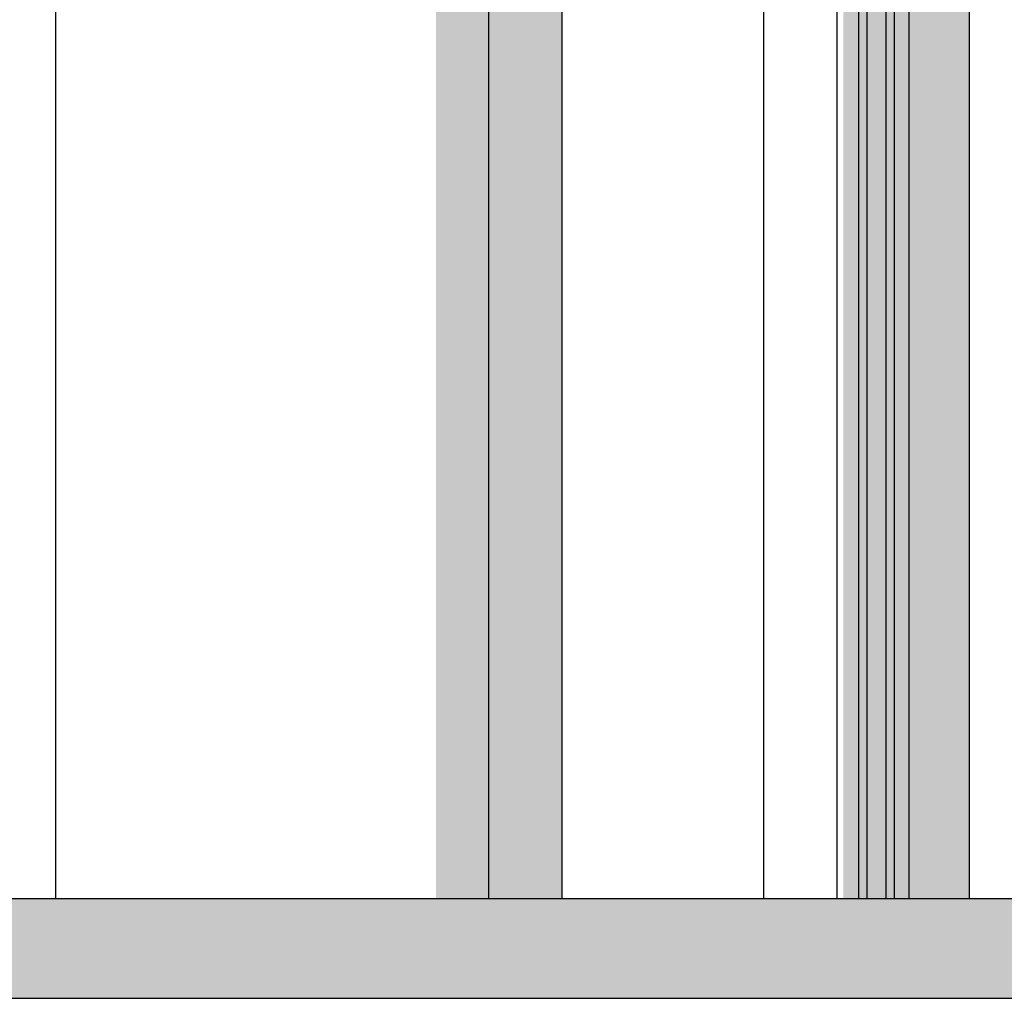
# Model space of a CAD drawing. Header units: metres. Extents: x -58265 to 590738, y -55036 to 35250.
# Tile 119 of 160: x 562628 to 562826, y -44566 to -44370. Entities that reach past the tile are written whole.
import ezdxf

# ---------------------------------------------------------------- set-up
doc = ezdxf.new("R2010")
doc.units = ezdxf.units.M
doc.header["$LTSCALE"] = 0.05
doc.layers.add('Ansicht Süd_3_A_1_Fassaden', color=7, linetype='Continuous')
doc.layers.add('Ansicht Süd_3_A_1_Schraffuren', color=7, linetype='Continuous')

msp = doc.modelspace()

# ---------------------------------------------------------------- hatches: boundary and pattern name
at = {"layer": 'Ansicht Süd_3_A_1_Schraffuren', "linetype": 'Continuous', "lineweight": 15}
for points in [[(562722.38, -43038.61), (562635.4, -43038.61), (562635.4, -43129.31), (562711.77, -43129.31), (562711.77, -44546.1), (562722.38, -44546.1)], [(562722.38, -44546.1), (562737.08, -44546.1), (562737.08, -43038.61), (562722.38, -43038.61)], [(562792.28, -43129.31), (562793.53, -43129.31), (562793.53, -44546.1), (562796.63, -44546.1), (562796.63, -43038.61), (562792.28, -43038.61)], [(562796.63, -44546.1), (562798.33, -44546.1), (562798.33, -43038.61), (562796.63, -43038.61)], [(562798.33, -44546.1), (562802.11, -44546.1), (562802.11, -43038.61), (562798.33, -43038.61)], [(562802.11, -44546.1), (562803.81, -44546.1), (562803.81, -43038.61), (562802.11, -43038.61)], [(562803.81, -44546.1), (562806.75, -44546.1), (562806.75, -43038.61), (562803.81, -43038.61)], [(562806.75, -44546.1), (562818.84, -44546.1), (562818.84, -43038.61), (562806.75, -43038.61)], [(562600.89, -44546.1), (562600.89, -44566.1), (569415.89, -44566.1), (569415.89, -44546.1)]]:
    msp.add_hatch(color=7, dxfattribs=at).paths.add_polyline_path(points)

# ---------------------------------------------------------------- linework, layer by layer
at = {"layer": 'Ansicht Süd_3_A_1_Fassaden', "color": 7, "linetype": 'Continuous', "lineweight": 25}
for p, q in [((562635.4, -44546.1), (562635.4, -43038.61)), ((562722.38, -44546.1), (562722.38, -43038.61)), ((562737.08, -44546.1), (562737.08, -43038.61)), ((562777.58, -44546.1), (562777.58, -43038.61)), ((562792.28, -44546.1), (562792.28, -43038.61)), ((562796.63, -44546.1), (562796.63, -43038.61)), ((562798.33, -44546.1), (562798.33, -43038.61)), ((562802.11, -44546.1), (562802.11, -43038.61)), ((562803.81, -44546.1), (562803.81, -43038.61)), ((562806.75, -44546.1), (562806.75, -43038.61)), ((562818.84, -44546.1), (562818.84, -43038.61)), ((562635.4, -44546.1), (562624.21, -44546.1)), ((562722.38, -44546.1), (562635.4, -44546.1)), ((562737.08, -44546.1), (562722.38, -44546.1)), ((562777.58, -44546.1), (562737.08, -44546.1)), ((562792.28, -44546.1), (562777.58, -44546.1)), ((562796.63, -44546.1), (562792.28, -44546.1)), ((562798.33, -44546.1), (562796.63, -44546.1)), ((562802.11, -44546.1), (562798.33, -44546.1)), ((562803.81, -44546.1), (562802.11, -44546.1)), ((562806.75, -44546.1), (562803.81, -44546.1)), ((562818.84, -44546.1), (562806.75, -44546.1)), ((562832.88, -44546.1), (562818.84, -44546.1)), ((562460.89, -44566.1), (569405.89, -44566.1))]:
    msp.add_line(p, q, dxfattribs=at)

doc.saveas('drawing.dxf')
